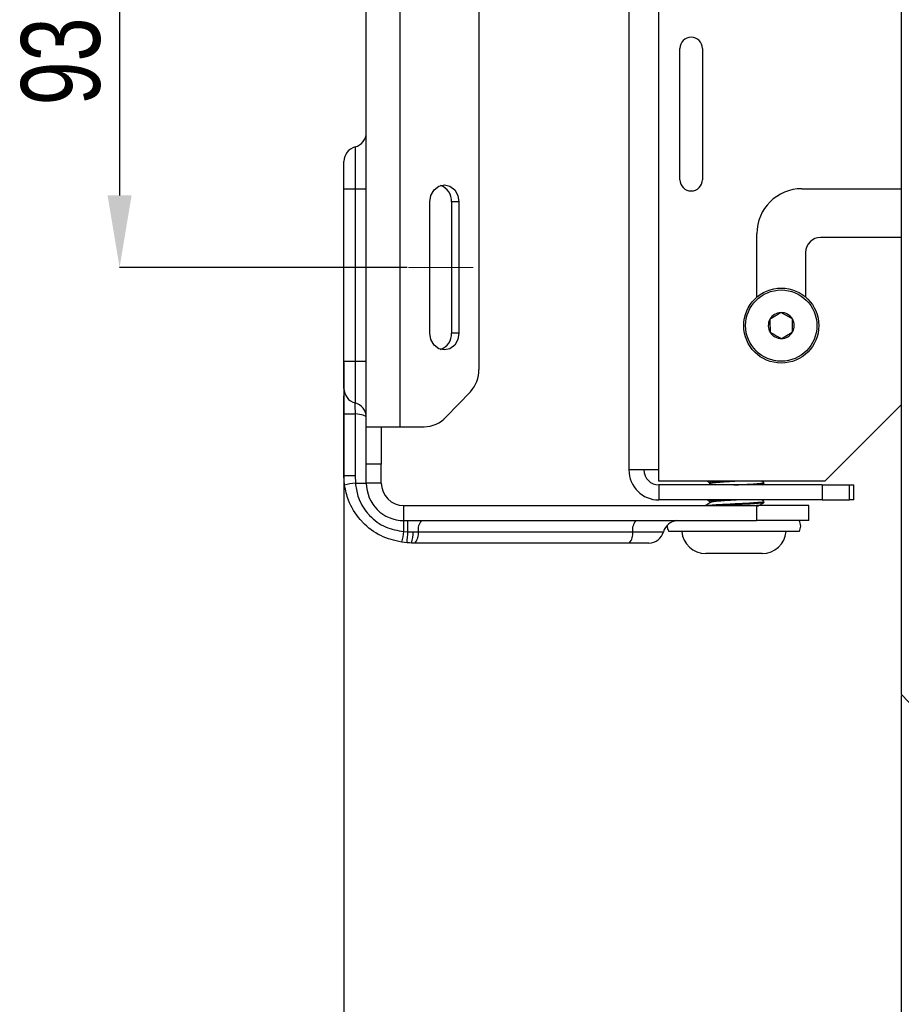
# Model space of a CAD drawing. Header units: millimetres. Extents: x 0 to 1262, y 0 to 420.
# Tile 85 of 99: x 1071 to 1111, y 141 to 184. Entities that reach past the tile are written whole.
import ezdxf

# ---------------------------------------------------------------- set-up
doc = ezdxf.new("R2010")
doc.units = ezdxf.units.MM
doc.header["$PDSIZE"] = -1
doc.layers.add('SLD-0', color=7, linetype='Continuous')
doc.styles.add('SLDTEXTSTYLE0', font='TXT', dxfattribs={"width": 0.75})
doc.dimstyles.new('SLDDIMSTYLE2', dxfattribs={"dimtxt": 3.5, "dimasz": 3.2, "dimexe": 0, "dimexo": 0.0625, "dimgap": 0.875, "dimtad": 1, "dimdec": 1, "dimlfac": 3, "dimrnd": 1e-09, "dimzin": 12, "dimdsep": 46, "dimtxsty": 'SLDTEXTSTYLE0', "dimsah": 1, "dimcen": 0.09, "dimadec": 0, "dimazin": 3, "dimtfac": 1, "dimtdec": 1, "dimtofl": 0, "dimtmove": 0, "dimatfit": 3, "dimfxl": 1, "dimfrac": 2, "dimtolj": 1, "dimtzin": 12, "dimarcsym": 0})
doc.dimstyles.new('SLDDIMSTYLE3', dxfattribs={"dimtxt": 3.5, "dimasz": 3.2, "dimexe": 0, "dimexo": 0.0625, "dimgap": 0.875, "dimtad": 1, "dimdec": 1, "dimlfac": 3, "dimrnd": 1e-09, "dimzin": 4, "dimdsep": 46, "dimtxsty": 'SLDTEXTSTYLE0', "dimsah": 1, "dimcen": 0.09, "dimadec": 0, "dimazin": 1, "dimtfac": 1, "dimtdec": 1, "dimtofl": 0, "dimtmove": 0, "dimatfit": 3, "dimfxl": 1, "dimfrac": 2, "dimtolj": 1, "dimtzin": 12, "dimarcsym": 0})

# ---------------------------------------------------------------- blocks, each defined once
blk = doc.blocks.new('*D89')
at = {"layer": 'Defpoints', "color": 0, "transparency": 16777216}
for p in [(1088.76, 204.304), (1075.926, 173.304), (1088.76, 173.304)]:
    blk.add_point(p, dxfattribs=at)
at = {"layer": 'SLD-0', "color": 0, "lineweight": -2, "transparency": 16777216}
for p, q in [((1088.697, 204.304), (1075.926, 204.304)), ((1075.926, 201.104), (1075.926, 176.504)), ((1088.697, 173.304), (1075.926, 173.304))]:
    blk.add_line(p, q, dxfattribs=at)
at = {"layer": 'SLD-0', "color": 0, "transparency": 16777216}
for points in [[(1075.393, 201.104), (1076.459, 201.104), (1075.926, 204.304)], [(1075.393, 176.504), (1076.459, 176.504), (1075.926, 173.304)]]:
    blk.add_solid(points, dxfattribs=at)
at = {"layer": 'SLD-0', "color": 0, "transparency": 16777216, "insert": (1071.551, 188.804), "char_height": 3.5, "attachment_point": 2, "rotation": 90, "style": 'SLDTEXTSTYLE0'}
blk.add_mtext('\\A1;93.0 [3.66]', dxfattribs=at)
blk = doc.blocks.new('*D92')
at = {"layer": 'Defpoints', "color": 0, "transparency": 16777216}
for p in [(1110.654, 154.341), (1158.654, 148.804), (1158.654, 129.471)]:
    blk.add_point(p, dxfattribs=at)
at = {"layer": 'SLD-0', "color": 0, "lineweight": -2, "transparency": 16777216}
for p, q in [((1110.654, 154.278), (1110.654, 129.471)), ((1158.654, 148.742), (1158.654, 129.471)), ((1113.854, 129.471), (1155.454, 129.471))]:
    blk.add_line(p, q, dxfattribs=at)
at = {"layer": 'SLD-0', "color": 0, "transparency": 16777216}
for points in [[(1113.854, 130.004), (1113.854, 128.938), (1110.654, 129.471)], [(1155.454, 130.004), (1155.454, 128.938), (1158.654, 129.471)]]:
    blk.add_solid(points, dxfattribs=at)
at = {"layer": 'SLD-0', "color": 0, "transparency": 16777216, "insert": (1134.654, 133.846), "char_height": 3.5, "attachment_point": 2, "style": 'SLDTEXTSTYLE0'}
blk.add_mtext('\\A1;144.0 [5.67]', dxfattribs=at)
blk = doc.blocks.new('*D93')
at = {"layer": 'Defpoints', "color": 0, "transparency": 16777216}
for p in [(1085.89, 169.138), (1158.654, 148.804), (1158.654, 117.471)]:
    blk.add_point(p, dxfattribs=at)
at = {"layer": 'SLD-0', "color": 0, "lineweight": -2, "transparency": 16777216}
for p, q in [((1085.89, 169.075), (1085.89, 117.471)), ((1158.654, 148.742), (1158.654, 117.471)), ((1089.09, 117.471), (1155.454, 117.471))]:
    blk.add_line(p, q, dxfattribs=at)
at = {"layer": 'SLD-0', "color": 0, "transparency": 16777216}
for points in [[(1089.09, 118.004), (1089.09, 116.938), (1085.89, 117.471)], [(1155.454, 118.004), (1155.454, 116.938), (1158.654, 117.471)]]:
    blk.add_solid(points, dxfattribs=at)
at = {"layer": 'SLD-0', "color": 0, "transparency": 16777216, "insert": (1122.272, 121.846), "char_height": 3.5, "attachment_point": 2, "style": 'SLDTEXTSTYLE0'}
blk.add_mtext('\\A1;218.3 [8.59]', dxfattribs=at)

msp = doc.modelspace()

# ---------------------------------------------------------------- linework, layer by layer
at = {"color": 7, "linetype": 'Continuous', "lineweight": 25}
for p, q in [((1110.654457, 336.601183), (1110.654457, 154.340877)), ((1098.554457, 213.304363), (1098.554457, 164.304363)), ((1099.887791, 164.304363), (1099.887791, 213.304363)), ((1086.887791, 166.22103), (1086.887791, 211.387697)), ((1088.387791, 166.22103), (1088.387791, 211.387697)), ((1091.889939, 208.839086), (1091.889939, 168.769641)), ((1100.821124, 177.204363), (1100.821124, 183.037697)), ((1101.821124, 183.037697), (1101.821124, 177.204363)), ((1086.389113, 178.659209), (1086.389113, 176.804363)), ((1085.890435, 176.804363), (1085.890435, 178.014054)), ((1085.890435, 176.804363), (1086.389113, 176.804363)), ((1085.890435, 169.137697), (1085.890435, 176.804363)), ((1086.389113, 176.804363), (1086.887791, 176.804363)), ((1086.389113, 176.804363), (1086.389113, 169.137697)), ((1106.237791, 176.804363), (1110.654457, 176.804363)), ((1089.705852, 170.387697), (1089.705852, 176.22103)), ((1091.00489, 176.22103), (1090.671557, 176.22103)), ((1090.671557, 176.22103), (1090.671557, 170.387697)), ((1091.00489, 176.22103), (1091.00489, 170.387697)), ((1104.237791, 171.987587), (1104.237791, 174.804363)), ((1110.654457, 174.637697), (1107.071124, 174.637697)), ((1106.404457, 173.97103), (1106.404457, 171.987587)), ((1091.00489, 170.387697), (1090.671557, 170.387697)), ((1085.890435, 169.137697), (1086.389113, 169.137697)), ((1085.890435, 167.928006), (1085.890435, 169.137697)), ((1086.389113, 169.137697), (1086.887791, 169.137697)), ((1086.389113, 169.137697), (1086.389113, 167.282851)), ((1090.425616, 166.650583), (1091.509007, 167.77995)), ((1107.253707, 163.804363), (1110.654457, 167.205114)), ((1085.890435, 166.798985), (1086.389113, 166.798985)), ((1085.890435, 164.057697), (1085.890435, 166.798985)), ((1086.389113, 166.798985), (1086.389113, 164.057697)), ((1086.887791, 166.22103), (1088.387791, 166.22103)), ((1086.887791, 164.554363), (1086.887791, 166.22103)), ((1087.554457, 166.22103), (1087.554457, 164.554363)), ((1088.387791, 166.22103), (1089.458406, 166.22103)), ((1087.554457, 164.554363), (1086.887791, 164.554363)), ((1086.887791, 163.72103), (1086.887791, 164.554363)), ((1087.554457, 163.72103), (1087.554457, 164.554363)), ((1099.887791, 164.304363), (1098.554457, 164.304363)), ((1099.887791, 163.804363), (1099.887791, 164.304363)), ((1085.921826, 163.62484), (1085.890435, 164.057697)), ((1085.890435, 164.057697), (1086.389113, 164.057697)), ((1086.389113, 164.057697), (1086.401321, 163.72103)), ((1086.401321, 163.72103), (1086.887791, 163.72103)), ((1087.554457, 163.72103), (1086.887791, 163.72103)), ((1107.253707, 163.804363), (1099.887791, 163.804363)), ((1102.045568, 163.804363), (1102.168223, 163.733105)), ((1102.207724, 163.709915), (1102.086941, 163.637697)), ((1104.548731, 163.747796), (1104.451152, 163.804363)), ((1104.469126, 163.637697), (1104.550712, 163.684998)), ((1104.554457, 163.689866), (1104.554457, 163.741865)), ((1099.887791, 163.637697), (1099.887791, 162.97103)), ((1107.141827, 163.637697), (1099.887791, 163.637697)), ((1107.141827, 163.637697), (1107.141827, 162.97103)), ((1107.141827, 163.637697), (1108.357477, 163.637697)), ((1108.357477, 162.97103), (1108.357477, 163.637697)), ((1108.357477, 163.637697), (1108.550008, 163.637697)), ((1108.550008, 162.97103), (1108.550008, 163.637697)), ((1107.141827, 162.97103), (1099.887791, 162.97103)), ((1102.045583, 162.97103), (1102.168223, 162.899771)), ((1104.548731, 162.914463), (1104.451155, 162.97103)), ((1104.554457, 162.856532), (1104.554457, 162.908532)), ((1107.141827, 162.97103), (1108.357477, 162.97103)), ((1108.550008, 162.97103), (1108.357477, 162.97103)), ((1088.554457, 162.054363), (1088.554457, 162.72103)), ((1088.554457, 162.72103), (1104.214797, 162.72103)), ((1104.214797, 162.72103), (1104.214797, 162.054363)), ((1106.552064, 162.72103), (1104.214797, 162.72103)), ((1106.552064, 162.054363), (1106.552064, 162.72103)), ((1106.552064, 162.72103), (1106.55235, 162.72103)), ((1106.55235, 162.054363), (1106.55235, 162.72103)), ((1088.554457, 162.054363), (1104.214797, 162.054363)), ((1088.554457, 161.568188), (1088.554457, 162.054363)), ((1088.738521, 161.558505), (1088.738521, 162.054363)), ((1106.552064, 162.054363), (1104.214797, 162.054363)), ((1106.55235, 162.054363), (1106.552064, 162.054363)), ((1088.554457, 161.568188), (1088.738521, 161.558505)), ((1088.961624, 161.55603), (1089.193282, 161.55603)), ((1089.193282, 161.55603), (1098.717212, 161.55603)), ((1098.717212, 161.55603), (1100.09029, 161.55603)), ((1106.110657, 161.570363), (1100.331591, 161.570363)), ((1088.695117, 161.064062), (1088.458464, 161.088959)), ((1089.048174, 161.057697), (1088.890435, 161.057697)), ((1098.572104, 161.057697), (1089.048174, 161.057697)), ((1099.445226, 161.057697), (1098.572104, 161.057697)), ((1104.471124, 160.587697), (1101.971124, 160.587697))]:
    msp.add_line(p, q, dxfattribs=at)
at = {"color": 7, "linetype": 'Continuous', "lineweight": 25, "flags": 128}
for points in [[(1089.705852, 176.22103), (1089.755294, 176.508043), (1089.896092, 176.75136), (1090.106811, 176.91394), (1090.355371, 176.97103), (1090.603931, 176.91394), (1090.81465, 176.75136), (1090.955448, 176.508043), (1091.00489, 176.22103)], [(1091.00489, 170.387697), (1090.955448, 170.100684), (1090.81465, 169.857367), (1090.603931, 169.694787), (1090.355371, 169.637697), (1090.106811, 169.694787), (1089.896092, 169.857367), (1089.755294, 170.100684), (1089.705852, 170.387697)], [(1110.654457, 154.340877), (1112.60772, 152.294139), (1114.654457, 150.340877)]]:
    msp.add_lwpolyline(points, dxfattribs=at)
at = {"color": 7, "linetype": 'Continuous', "lineweight": 25}
for radius in [1.666667, 1.583333]:
    msp.add_circle((1105.321124, 170.72103), radius, dxfattribs=at)
for centre, radius, start, end in [((1101.321124, 183.037697), 0.5, 0, 180), ((1086.221124, 179.304363), 0.666667, 284.5948896, 0), ((1086.557101, 178.014054), 0.666667, 104.5948896, 180), ((1089.943483, 176.259315), 0.729079, 356.9898988, 70.3457433), ((1101.321124, 177.204363), 0.5, 180, 0), ((1106.237791, 174.804363), 2, 90, 180), ((1107.071124, 173.97103), 0.666667, 90, 180), ((1105.321124, 170.72103), 0.57735, 90.9923688, 150.9923688), ((1105.321124, 170.72103), 0.57735, 30.9923688, 90.9923688), ((1105.321124, 170.72103), 0.57735, 150.9923688, 210.9923688), ((1105.321124, 170.72103), 0.57735, 330.9923688, 30.9923688), ((1089.943483, 170.349411), 0.729079, 289.6542567, 3.0101012), ((1105.321124, 170.72103), 0.57735, 210.9923688, 270.9923688), ((1105.321124, 170.72103), 0.57735, 270.9923688, 330.9923688), ((1090.458397, 168.752486), 1.431644, 317.2099626, 0.6865886), ((1086.557101, 167.928006), 0.666667, 180, 255.4051104), ((1086.221124, 166.637697), 0.666667, 0, 75.4051104), ((1089.441187, 167.563496), 1.342576, 270.7348583, 317.158648), ((1099.887791, 164.304363), 1.333333, 180, 270), ((1099.887791, 164.304363), 0.666667, 180, 270), ((1086.691385, 161.031908), 2.704721, 96.1564607, 106.5304169), ((1088.554457, 163.72103), 1.666667, 180, 270), ((1088.554457, 163.72103), 1, 180, 270), ((1089.809602, 161.646859), 0.622977, 139.1467416, 188.3835602), ((1099.333532, 161.646859), 0.622977, 139.1467416, 188.3835602), ((1100.735355, 161.387697), 0.666667, 94.8021688, 165.3745012), ((1105.769596, 161.812363), 0.418195, 324.6424291, 35.3575709), ((1085.866792, 161.857322), 2.703173, 343.4862971, 353.8598414), ((1082.303961, 161.874227), 6.442301, 352.7755164, 357.1909443), ((1087.89107, 161.454712), 1.075338, 338.3336871, 5.4064228), ((1088.576963, 161.465201), 0.622977, 319.1467416, 8.3835602), ((1098.100893, 161.465201), 0.622977, 319.1467416, 8.3835602), ((1099.445226, 161.724363), 0.666667, 270, 345.3745012), ((1100.672652, 161.812363), 0.418195, 174.6580356, 215.3575709), ((1101.971124, 161.658924), 1.071227, 184.7421613, 270), ((1104.471124, 161.658924), 1.071227, 270, 355.2578387)]:
    msp.add_arc(centre, radius, start, end, dxfattribs=at)
msp.add_ellipse((1086.221124, 166.637697), major_axis=(0.666667, 0), ratio=0.25, start_param=0, end_param=1.31606745, dxfattribs=at)
for points, knots in [([(1105.311125, 171.298294), (1105.240272, 171.255734), (1105.119038, 171.182911), (1104.942802, 171.07705), (1104.855084, 171.024359), (1104.816199, 171.001002)], [0, 0, 0, 0, 0.439116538, 0.751366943, 1, 1, 1, 1]), ([(1105.816049, 171.018321), (1105.743765, 171.058402), (1105.620081, 171.126982), (1105.440285, 171.226677), (1105.350795, 171.276297), (1105.311125, 171.298294)], [0, 0, 0, 0, 0.439116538, 0.751366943, 1, 1, 1, 1]), ([(1104.816199, 171.001002), (1104.816769, 170.968125), (1104.818362, 170.87613), (1104.821309, 170.705996), (1104.824158, 170.541538), (1104.825709, 170.452027), (1104.826199, 170.423739)], [0, 0, 0, 0, 0.180942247, 0.506292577, 0.843974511, 1, 1, 1, 1]), ([(1105.826049, 170.441058), (1105.825559, 170.469346), (1105.824008, 170.558857), (1105.821159, 170.723315), (1105.818212, 170.893449), (1105.816619, 170.985444), (1105.816049, 171.018321)], [0, 0, 0, 0, 0.156025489, 0.493707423, 0.819057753, 1, 1, 1, 1]), ([(1104.826199, 170.423739), (1104.898482, 170.383658), (1105.022166, 170.315078), (1105.201963, 170.215384), (1105.291453, 170.165763), (1105.331123, 170.143766)], [0, 0, 0, 0, 0.439116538, 0.751366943, 1, 1, 1, 1]), ([(1105.331123, 170.143766), (1105.401976, 170.186326), (1105.52321, 170.259149), (1105.699446, 170.36501), (1105.787164, 170.417701), (1105.826049, 170.441058)], [0, 0, 0, 0, 0.439116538, 0.751366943, 1, 1, 1, 1]), ([(1085.890435, 166.798985), (1085.890435, 166.848371), (1085.890435, 167.026049), (1085.890435, 167.305175), (1085.890435, 167.531692), (1085.890435, 167.60079), (1085.890435, 167.602311)], [0, 0, 0, 0, 0.165693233, 0.596130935, 0.991108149, 1, 1, 1, 1]), ([(1086.389113, 167.282851), (1086.38845, 167.282405), (1086.385811, 167.280627), (1086.38362, 167.244525), (1086.382722, 167.151541), (1086.383568, 167.020341), (1086.385612, 166.896515), (1086.388349, 166.820265), (1086.389113, 166.798985)], [0, 0, 0, 0, 0.071878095, 0.286215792, 0.499931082, 0.698710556, 0.915917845, 1, 1, 1, 1]), ([(1086.401321, 163.72103), (1086.428786, 163.526899), (1086.497361, 163.042209), (1086.776771, 162.563531), (1087.196499, 162.095941), (1087.710975, 161.713156), (1088.27797, 161.615707), (1088.554457, 161.568188)], [0, 0, 0, 0, 0.177104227, 0.442179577, 0.483396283, 0.748084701, 1, 1, 1, 1]), ([(1102.602551, 163.804363), (1102.536836, 163.799335), (1102.390677, 163.788151), (1102.243357, 163.7701), (1102.161926, 163.754467), (1102.167337, 163.746054), (1102.168791, 163.743792)], [0, 0, 0, 0, 0.256037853, 0.569457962, 0.884283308, 1, 1, 1, 1]), ([(1103.385616, 163.804363), (1103.325663, 163.800576), (1103.148121, 163.78936), (1102.843945, 163.770669), (1102.532288, 163.747497), (1102.306985, 163.728263), (1102.244822, 163.715168), (1102.218991, 163.709727)], [0, 0, 0, 0, 0.121057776, 0.358493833, 0.59749545, 0.832747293, 1, 1, 1, 1]), ([(1103.219589, 163.637697), (1103.310568, 163.642057), (1103.553967, 163.653724), (1103.923455, 163.674363), (1104.24464, 163.694052), (1104.443032, 163.713198), (1104.549278, 163.728977), (1104.53885, 163.738211), (1104.534723, 163.741865)], [0, 0, 0, 0, 0.129901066, 0.347525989, 0.56079401, 0.725808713, 0.891499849, 1, 1, 1, 1]), ([(1104.542984, 163.689866), (1104.546638, 163.688704), (1104.576562, 163.679184), (1104.460868, 163.661326), (1104.25556, 163.645338), (1104.157447, 163.637697)], [0, 0, 0, 0, 0.067685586, 0.554463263, 1, 1, 1, 1]), ([(1088.458464, 161.088959), (1088.140219, 161.166283), (1087.494612, 161.323146), (1086.91334, 161.772608), (1086.427957, 162.305934), (1086.089675, 162.845389), (1085.97026, 163.399924), (1085.921826, 163.62484)], [0, 0, 0, 0, 0.254554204, 0.516400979, 0.556989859, 0.820318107, 1, 1, 1, 1]), ([(1102.207724, 162.876582), (1102.163792, 162.850368), (1102.076781, 162.798451), (1101.99066, 162.746668), (1101.948021, 162.72103)], [0, 0, 0, 0, 0.504901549, 1, 1, 1, 1]), ([(1101.963172, 162.719798), (1101.974871, 162.722603), (1102.018177, 162.732988), (1102.242095, 162.750794), (1102.601964, 162.772674), (1103.040431, 162.796155), (1103.498854, 162.817314), (1103.923553, 162.841035), (1104.244621, 162.860718), (1104.443037, 162.879865), (1104.549277, 162.895643), (1104.53885, 162.904878), (1104.534723, 162.908532)], [0, 0, 0, 0, 0.044072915, 0.163144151, 0.281586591, 0.40158995, 0.519267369, 0.639505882, 0.757337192, 0.848508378, 0.940053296, 1, 1, 1, 1]), ([(1102.602551, 162.97103), (1102.536836, 162.966002), (1102.390677, 162.954818), (1102.243357, 162.936766), (1102.161926, 162.921134), (1102.167337, 162.91272), (1102.168791, 162.910459)], [0, 0, 0, 0, 0.256037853, 0.569457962, 0.884283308, 1, 1, 1, 1]), ([(1103.38571, 162.97103), (1103.337571, 162.967936), (1103.173083, 162.957364), (1102.878662, 162.939769), (1102.560872, 162.916334), (1102.320147, 162.896493), (1102.248029, 162.882566), (1102.215586, 162.876301)], [0, 0, 0, 0, 0.097786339, 0.334129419, 0.573369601, 0.808072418, 1, 1, 1, 1]), ([(1104.542984, 162.856532), (1104.546661, 162.85537), (1104.576782, 162.845851), (1104.448109, 162.827288), (1104.159641, 162.802523), (1103.716848, 162.776893), (1103.215498, 162.751814), (1102.822562, 162.733109), (1102.654165, 162.722847), (1102.624343, 162.72103)], [0, 0, 0, 0, 0.026066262, 0.213528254, 0.399557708, 0.586673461, 0.773095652, 0.959815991, 1, 1, 1, 1]), ([(1104.278796, 162.693964), (1104.324021, 162.720205), (1104.414689, 162.772812), (1104.505299, 162.825338), (1104.550712, 162.851665)], [0, 0, 0, 0, 0.498798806, 1, 1, 1, 1]), ([(1088.738521, 161.558505), (1088.760756, 161.558049), (1088.835273, 161.556518), (1088.909527, 161.556231), (1088.961624, 161.55603)], [0, 0, 0, 0, 0.298400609, 1, 1, 1, 1]), ([(1088.890435, 161.057697), (1088.844799, 161.058217), (1088.779704, 161.058958), (1088.714583, 161.062887), (1088.695117, 161.064062)], [0, 0, 0, 0, 0.70107173, 1, 1, 1, 1])]:
    msp.add_open_spline(points, degree=3, knots=knots, dxfattribs=at)
at = {"layer": 'SLD-0', "color": 250, "lineweight": 18}
msp.add_line((1088.759895, 173.304363), (1091.63094, 173.304363), dxfattribs=at)

# ---------------------------------------------------------------- dimensions: what is measured, and where the dimension line sits
at = {"layer": 'SLD-0', "color": 250}
dim = msp.add_linear_dim(base=(1075.925897, 173.304363), p1=(1088.759895, 204.304363), p2=(1088.759895, 173.304363), angle=90, dimstyle='SLDDIMSTYLE3', dxfattribs=at)
dim.commit()
dim.dimension.update_dxf_attribs({"geometry": '*D89', "text_midpoint": (1075.925897, 188.804363), "dimtype": 160})
at = {"layer": 'SLD-0', "color": 7}
for base, p1, dimstyle, picture, middle in [((1158.654457, 117.47103), (1085.890435, 169.137697), 'SLDDIMSTYLE2', '*D93', (1122.272446, 117.47103)), ((1158.654457, 129.47103), (1110.654457, 154.340877), 'SLDDIMSTYLE3', '*D92', (1134.654457, 129.47103))]:
    dim = msp.add_linear_dim(base=base, p1=p1, p2=(1158.654457, 148.804363), dimstyle=dimstyle, dxfattribs=at)
    dim.commit()
    dim.dimension.update_dxf_attribs({"geometry": picture, "text_midpoint": middle, "dimtype": 160})

doc.saveas('drawing.dxf')
